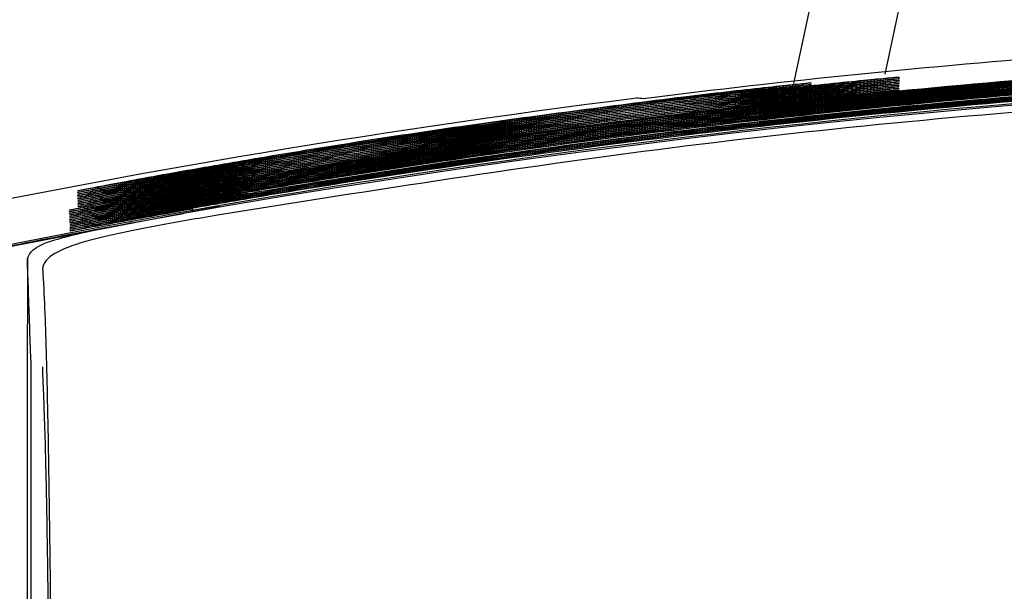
# Model space of a CAD drawing. Header units: millimetres. Extents: x -8 to 420, y 0 to 297.
# Tile 69 of 77: x 274.86 to 280.49, y 215.85 to 219.12. Entities that reach past the tile are written whole.
import ezdxf

# ---------------------------------------------------------------- set-up
doc = ezdxf.new("R2010")
doc.units = ezdxf.units.MM
doc.layers.add('10', color=7, linetype='Continuous')
doc.layers.add('SLD-0', color=7, linetype='Continuous')
doc.styles.add('SLDTEXTSTYLE2', font='TXT', dxfattribs={"width": 0.7})
doc.dimstyles.new('SLDDIMSTYLE1', dxfattribs={"dimtxt": 2.645833, "dimasz": 2.5, "dimexe": 0, "dimexo": 0.0625, "dimgap": 0.661458, "dimtad": 2, "dimlfac": 2, "dimrnd": 1e-09, "dimzin": 4, "dimdsep": 46, "dimtxsty": 'SLDTEXTSTYLE2', "dimblk1": 'NONE', "dimblk2": 'NONE', "dimsah": 1, "dimcen": 0.09, "dimadec": 0, "dimazin": 1, "dimtfac": 1, "dimtofl": 0, "dimtmove": 0, "dimatfit": 3, "dimldrblk": 'NONE', "dimfxl": 1, "dimfrac": 2, "dimtolj": 1, "dimtzin": 12, "dimarcsym": 0})

# ---------------------------------------------------------------- blocks, each defined once
blk = doc.blocks.new('_D_1')
at = {"layer": '10'}
for p, q in [((284.9277, 222.2402), (256.0746, 222.2402)), ((258.0746, 222.2402), (258.0746, 137.5902)), ((284.9277, 137.5902), (256.0746, 137.5902))]:
    blk.add_line(p, q, dxfattribs=at)
for points in [[(258.0746, 222.2402), (257.7746, 219.7402), (258.3746, 219.7402)], [(258.0746, 137.5902), (258.3746, 140.0902), (257.7746, 140.0902)]]:
    blk.add_solid(points, dxfattribs=at)
at = {"layer": '10', "insert": (254.664, 177.3234), "char_height": 2.64583, "attachment_point": 1, "rotation": 90, "style": 'SLDTEXTSTYLE2'}
blk.add_mtext('169.30', dxfattribs=at)
blk = doc.blocks.new('_NONE')
blk = doc.blocks.new('_D_2')
at = {"layer": '10'}
for p, q in [((280.49, 224.4152), (245.4829, 224.4152)), ((247.4829, 135.4652), (247.4829, 224.4152)), ((280.49, 135.4652), (245.4829, 135.4652))]:
    blk.add_line(p, q, dxfattribs=at)
for points in [[(247.4829, 224.4152), (247.1829, 221.9152), (247.7829, 221.9152)], [(247.4829, 135.4652), (247.7829, 137.9652), (247.1829, 137.9652)]]:
    blk.add_solid(points, dxfattribs=at)
at = {"layer": '10', "insert": (244.0722, 177.3234), "char_height": 2.64583, "attachment_point": 1, "rotation": 90, "style": 'SLDTEXTSTYLE2'}
blk.add_mtext('177.90', dxfattribs=at)

msp = doc.modelspace()

# ---------------------------------------------------------------- linework, layer by layer
at = {"layer": 'SLD-0', "color": 179, "linetype": 'Continuous', "lineweight": 25}
for p, q in [((279.2874, 218.7572), (280.4042, 224.0116)), ((279.8096, 218.81), (280.8307, 223.6134)), ((279.8899, 218.7761), (279.8899, 218.775)), ((279.8902, 218.7852), (279.8902, 218.7842)), ((279.8905, 218.7944), (279.8905, 218.7933)), ((279.3876, 218.7526), (279.3876, 218.7515)), ((279.388, 218.7617), (279.3879, 218.7607)), ((279.888, 218.7212), (279.8879, 218.7201)), ((279.8883, 218.7304), (279.8882, 218.7293)), ((279.8886, 218.7395), (279.8886, 218.7384)), ((279.8889, 218.7487), (279.8889, 218.7476)), ((279.8892, 218.7578), (279.8892, 218.7567)), ((279.8896, 218.7669), (279.8895, 218.7659)), ((275.1953, 218.1434), (275.1953, 218.1445)), ((275.1957, 218.1343), (275.1956, 218.1353)), ((275.196, 218.1251), (275.1959, 218.1262)), ((275.1963, 218.1159), (275.1963, 218.117)), ((275.1966, 218.1067), (275.1966, 218.1078)), ((275.1969, 218.0976), (275.1969, 218.0986)), ((276.1683, 218.1283), (275.8517, 218.0766)), ((274.1257, 217.6952), (276.0067, 218.0568)), ((275.1972, 218.0884), (275.1972, 218.0894)), ((275.1976, 218.0792), (275.1975, 218.0803)), ((275.1979, 218.07), (275.1978, 218.0711)), ((275.1982, 218.0609), (275.1982, 218.0619)), ((275.1985, 218.0517), (275.1985, 218.0527)), ((275.149, 218.0334), (275.149, 218.0345)), ((275.1493, 218.0242), (275.1493, 218.0253)), ((275.1496, 218.015), (275.1496, 218.0161)), ((275.15, 218.0059), (275.1499, 218.0069)), ((275.1503, 217.9967), (275.1502, 217.9977)), ((275.1506, 217.9875), (275.1505, 217.9886)), ((275.5056, 217.9602), (275.7997, 218.0134)), ((275.1509, 217.9783), (275.1509, 217.9794)), ((275.1512, 217.9691), (275.1512, 217.9702)), ((275.1515, 217.96), (275.1515, 217.961)), ((275.1519, 217.9508), (275.1518, 217.9518)), ((275.1522, 217.9416), (275.1521, 217.9427)), ((275.1525, 217.9324), (275.1524, 217.9335)), ((275.1528, 217.9233), (275.1528, 217.9243)), ((275.1531, 217.9141), (275.1531, 217.9151)), ((274.9277, 217.1756), (274.9277, 213.767)), ((274.9955, 217.1093), (274.9955, 217.1384))]:
    msp.add_line(p, q, dxfattribs=at)
at = {"layer": 'SLD-0', "color": 8, "linetype": 'Continuous', "lineweight": 25}
for p, q in [((275.1685, 217.9622), (275.1515, 217.96)), ((275.1688, 217.953), (275.1519, 217.9508))]:
    msp.add_line(p, q, dxfattribs=at)
at = {"layer": 'SLD-0', "color": 179, "linetype": 'Continuous', "lineweight": 25}
for radius, start, end in [(52.4921, 94.41722, 97.11308), (52.2436, 78.06689, 101.93311), (52.2349, 79.93595, 100.06405), (52.5, 97.15521, 102.16833), (52.2347, 100.39196, 101.92654)]:
    msp.add_arc((284.9277, 166.5823), radius, start, end, dxfattribs=at)
at = {"layer": 'SLD-0', "color": 8, "linetype": 'Continuous', "lineweight": 25}
msp.add_arc((275.5385, 217.9742), 0.3213, 10.0563, 12.8712, dxfattribs=at)
at = {"layer": 'SLD-0', "color": 179, "linetype": 'Continuous', "lineweight": 25}
msp.add_ellipse((274.2638, 166.5823), major_axis=(53.3249, 0), ratio=0.9798, start_param=1.492631, end_param=1.493369, dxfattribs=at)
for points, knots in [([(275.8517, 218.1656), (275.9502, 218.1827), (276.4429, 218.2685), (277.7281, 218.4714), (279.7159, 218.7156), (281.7496, 218.8757), (282.9868, 218.9206), (283.4234, 218.9364)], [0, 0, 0, 0, 0.0393853, 0.1969357, 0.5124315, 0.8279273, 1, 1, 1, 1]), ([(283.4234, 218.9302), (283.3235, 218.9272), (282.8237, 218.9119), (281.5238, 218.8517), (279.5276, 218.6903), (277.5034, 218.4373), (276.2826, 218.232), (275.8517, 218.1595)], [0, 0, 0, 0, 0.0393852, 0.1969359, 0.5124319, 0.827928, 1, 1, 1, 1]), ([(275.8517, 218.1563), (275.9502, 218.1735), (276.4428, 218.2593), (277.7281, 218.4623), (279.7159, 218.7065), (281.7496, 218.8666), (282.9868, 218.9115), (283.4234, 218.9273)], [0, 0, 0, 0, 0.039385, 0.196935, 0.51243, 0.827925, 1, 1, 1, 1]), ([(283.4234, 218.9212), (283.3235, 218.9181), (282.8237, 218.9028), (281.5238, 218.8426), (279.5276, 218.6812), (277.5034, 218.4281), (276.2826, 218.2228), (275.8517, 218.1503)], [0, 0, 0, 0, 0.039385, 0.196935, 0.512431, 0.827926, 1, 1, 1, 1]), ([(275.8517, 218.1471), (275.9502, 218.1643), (276.4428, 218.2501), (277.7281, 218.4531), (279.7159, 218.6973), (281.7496, 218.8575), (282.9868, 218.9024), (283.4234, 218.9182)], [0, 0, 0, 0, 0.039385, 0.196935, 0.512429, 0.827924, 1, 1, 1, 1]), ([(283.4234, 218.9121), (283.3235, 218.909), (282.8237, 218.8938), (281.5238, 218.8335), (279.5276, 218.672), (277.5034, 218.419), (276.2826, 218.2136), (275.8517, 218.1411)], [0, 0, 0, 0, 0.039385, 0.196935, 0.51243, 0.827924, 1, 1, 1, 1]), ([(275.8517, 218.1379), (275.9502, 218.1551), (276.4428, 218.2409), (277.7281, 218.4439), (279.7159, 218.6882), (281.7496, 218.8484), (282.9868, 218.8933), (283.4234, 218.9092)], [0, 0, 0, 0, 0.039385, 0.196934, 0.512428, 0.827922, 1, 1, 1, 1]), ([(283.4234, 218.903), (283.3235, 218.9), (282.8237, 218.8847), (281.5238, 218.8244), (279.5276, 218.6629), (277.5034, 218.4098), (276.2826, 218.2044), (275.8517, 218.1318)], [0, 0, 0, 0, 0.039385, 0.196934, 0.512428, 0.827922, 1, 1, 1, 1]), ([(275.8517, 218.1287), (275.9502, 218.1458), (276.4428, 218.2317), (277.7281, 218.4348), (279.7159, 218.6791), (281.7495, 218.8393), (282.9868, 218.8842), (283.4234, 218.9001)], [0, 0, 0, 0, 0.039385, 0.196934, 0.512427, 0.82792, 1, 1, 1, 1]), ([(283.4234, 218.8939), (283.3235, 218.8909), (282.8237, 218.8756), (281.5238, 218.8153), (279.5276, 218.6538), (277.5034, 218.4006), (276.2826, 218.1951), (275.8517, 218.1226)], [0, 0, 0, 0, 0.039385, 0.196934, 0.512427, 0.827921, 1, 1, 1, 1]), ([(275.8517, 218.1195), (275.9502, 218.1366), (276.4428, 218.2225), (277.7281, 218.4256), (279.7158, 218.67), (281.7495, 218.8302), (282.9868, 218.8751), (283.4234, 218.891)], [0, 0, 0, 0, 0.039385, 0.196933, 0.512426, 0.827918, 1, 1, 1, 1]), ([(283.4234, 218.8849), (283.3235, 218.8818), (282.8237, 218.8665), (281.5238, 218.8062), (279.5276, 218.6447), (277.5034, 218.3915), (276.2826, 218.1859), (275.8517, 218.1134)], [0, 0, 0, 0, 0.039385, 0.196933, 0.512426, 0.827919, 1, 1, 1, 1]), ([(275.8517, 218.1103), (275.9502, 218.1274), (276.4428, 218.2133), (277.728, 218.4165), (279.7158, 218.6609), (281.7495, 218.8211), (282.9867, 218.8661), (283.4234, 218.8819)], [0, 0, 0, 0, 0.039384, 0.196933, 0.512424, 0.827916, 1, 1, 1, 1]), ([(283.4234, 218.8758), (283.3235, 218.8727), (282.8237, 218.8574), (281.5238, 218.7972), (279.5276, 218.6356), (277.5034, 218.3823), (276.2826, 218.1767), (275.8517, 218.1042)], [0, 0, 0, 0, 0.039385, 0.196933, 0.512425, 0.827917, 1, 1, 1, 1]), ([(275.8517, 218.101), (275.9502, 218.1182), (276.4428, 218.2041), (277.728, 218.4073), (279.7158, 218.6517), (281.7495, 218.812), (282.9867, 218.857), (283.4234, 218.8728)], [0, 0, 0, 0, 0.039385, 0.196932, 0.512423, 0.827914, 1, 1, 1, 1]), ([(283.4234, 218.8667), (283.3235, 218.8636), (282.8237, 218.8484), (281.5238, 218.7881), (279.5276, 218.6264), (277.5034, 218.3731), (276.2826, 218.1675), (275.8517, 218.095)], [0, 0, 0, 0, 0.039385, 0.196932, 0.512424, 0.827915, 1, 1, 1, 1]), ([(275.8517, 218.0918), (275.9502, 218.109), (276.4428, 218.1949), (277.728, 218.3981), (279.7158, 218.6426), (281.7495, 218.8029), (282.9867, 218.8479), (283.4234, 218.8638)], [0, 0, 0, 0, 0.039384, 0.196932, 0.512422, 0.827912, 1, 1, 1, 1]), ([(283.4234, 218.8576), (283.3235, 218.8546), (282.8237, 218.8393), (281.5238, 218.779), (279.5276, 218.6173), (277.5034, 218.364), (276.2826, 218.1583), (275.8517, 218.0858)], [0, 0, 0, 0, 0.0393844, 0.1969318, 0.5124225, 0.8279131, 1, 1, 1, 1]), ([(275.8517, 218.0826), (275.9502, 218.0998), (276.4428, 218.1857), (277.728, 218.389), (279.7158, 218.6335), (281.7495, 218.7939), (282.9867, 218.8388), (283.4234, 218.8547)], [0, 0, 0, 0, 0.039384, 0.196931, 0.512421, 0.82791, 1, 1, 1, 1]), ([(275.8517, 218.0734), (275.9502, 218.0906), (276.4428, 218.1765), (277.728, 218.3798), (279.7158, 218.6244), (281.7495, 218.7848), (282.9867, 218.8297), (283.4234, 218.8456)], [0, 0, 0, 0, 0.039384, 0.19693, 0.51242, 0.827909, 1, 1, 1, 1]), ([(283.4234, 218.8395), (283.3235, 218.8364), (282.8237, 218.8211), (281.5238, 218.7608), (279.5276, 218.5991), (277.5034, 218.3456), (276.2826, 218.1399), (275.8517, 218.0673)], [0, 0, 0, 0, 0.0393842, 0.1969308, 0.5124201, 0.8279093, 1, 1, 1, 1]), ([(275.8517, 218.0642), (275.9502, 218.0813), (276.4428, 218.1673), (277.728, 218.3706), (279.7157, 218.6153), (281.7495, 218.7757), (282.9867, 218.8206), (283.4234, 218.8365)], [0, 0, 0, 0, 0.0393841, 0.19693, 0.5124184, 0.8279068, 1, 1, 1, 1]), ([(283.4234, 218.8304), (283.3235, 218.8273), (282.8237, 218.812), (281.5238, 218.7517), (279.5276, 218.59), (277.5034, 218.3365), (276.2826, 218.1307), (275.8517, 218.0581)], [0, 0, 0, 0, 0.0393841, 0.1969303, 0.5124189, 0.8279075, 1, 1, 1, 1]), ([(275.8517, 218.0549), (275.9502, 218.0721), (276.4428, 218.1581), (277.728, 218.3615), (279.7157, 218.6061), (281.7494, 218.7666), (282.9867, 218.8116), (283.4234, 218.8274)], [0, 0, 0, 0, 0.0393839, 0.1969295, 0.5124173, 0.8279048, 1, 1, 1, 1]), ([(283.4234, 218.8213), (283.3235, 218.8182), (282.8237, 218.8029), (281.5238, 218.7426), (279.5276, 218.5808), (277.5034, 218.3273), (276.2826, 218.1215), (275.8517, 218.0489)], [0, 0, 0, 0, 0.039384, 0.19693, 0.512418, 0.827906, 1, 1, 1, 1]), ([(275.8517, 218.0457), (275.9502, 218.0629), (276.4428, 218.1489), (277.728, 218.3523), (279.7157, 218.597), (281.7494, 218.7575), (282.9867, 218.8025), (283.4234, 218.8184)], [0, 0, 0, 0, 0.039384, 0.196929, 0.512416, 0.827903, 1, 1, 1, 1]), ([(293.8601, 218.0053), (292.6836, 218.1859), (290.3249, 218.548), (287.0477, 218.762), (284.062, 218.7924), (281.3697, 218.6758), (278.6757, 218.4297), (276.8888, 218.1467), (275.9953, 218.0053)], [0, 0, 0, 0, 0.19886, 0.39866, 0.548188, 0.697716, 0.848858, 1, 1, 1, 1]), ([(279.1612, 218.7214), (279.2432, 218.7304), (279.4071, 218.7482), (279.626, 218.7703), (279.791, 218.7861), (279.8782, 218.7939), (279.887, 218.7942), (279.8905, 218.7944)], [0, 0, 0, 0, 0.215848, 0.431596, 0.646403, 0.85996, 1, 1, 1, 1]), ([(279.8905, 218.7933), (279.8825, 218.7923), (279.8665, 218.7902), (279.742, 218.7773), (279.5588, 218.7582), (279.3536, 218.7364), (279.2168, 218.7214), (279.1612, 218.7153)], [0, 0, 0, 0, 0.212621, 0.425354, 0.638717, 0.853195, 1, 1, 1, 1]), ([(279.1612, 218.7123), (279.2432, 218.7212), (279.407, 218.7391), (279.6258, 218.7612), (279.7907, 218.777), (279.8779, 218.7847), (279.8867, 218.7851), (279.8902, 218.7852)], [0, 0, 0, 0, 0.215848, 0.431597, 0.646404, 0.859963, 1, 1, 1, 1]), ([(279.8902, 218.7842), (279.8822, 218.7831), (279.8662, 218.781), (279.7418, 218.7681), (279.5586, 218.7491), (279.3535, 218.7273), (279.2168, 218.7123), (279.1612, 218.7062)], [0, 0, 0, 0, 0.21262, 0.425352, 0.638717, 0.853193, 1, 1, 1, 1]), ([(279.1612, 218.7032), (279.2431, 218.7121), (279.4069, 218.7299), (279.6256, 218.752), (279.7905, 218.7678), (279.8776, 218.7756), (279.8864, 218.7759), (279.8899, 218.7761)], [0, 0, 0, 0, 0.215849, 0.431599, 0.646407, 0.859964, 1, 1, 1, 1]), ([(279.8899, 218.775), (279.8819, 218.774), (279.8659, 218.7719), (279.7415, 218.759), (279.5585, 218.7399), (279.3534, 218.7182), (279.2168, 218.7031), (279.1612, 218.697)], [0, 0, 0, 0, 0.212619, 0.42535, 0.638714, 0.853191, 1, 1, 1, 1]), ([(275.9019, 218.257), (276.0005, 218.274), (276.4932, 218.3591), (277.5774, 218.5307), (278.5679, 218.65), (279.1612, 218.7214)], [0, 0, 0, 0, 0.09111, 0.455575, 1, 1, 1, 1]), ([(279.1612, 218.7153), (279.0619, 218.7041), (278.565, 218.6482), (277.4759, 218.5102), (276.4916, 218.348), (275.9019, 218.2509)], [0, 0, 0, 0, 0.091111, 0.455576, 1, 1, 1, 1]), ([(278.6598, 218.6818), (278.7417, 218.6915), (278.9054, 218.7109), (279.1241, 218.7352), (279.2888, 218.7525), (279.3757, 218.7611), (279.3845, 218.7615), (279.388, 218.7617)], [0, 0, 0, 0, 0.216093, 0.43209, 0.647018, 0.860477, 1, 1, 1, 1]), ([(279.3879, 218.7607), (279.38, 218.7595), (279.364, 218.7573), (279.24, 218.7432), (279.0573, 218.7224), (278.8524, 218.6987), (278.7156, 218.6823), (278.6598, 218.6757)], [0, 0, 0, 0, 0.212306, 0.424719, 0.637859, 0.85231, 1, 1, 1, 1]), ([(278.6598, 218.6727), (278.7417, 218.6824), (278.9053, 218.7018), (279.1239, 218.726), (279.2886, 218.7434), (279.3754, 218.7519), (279.3842, 218.7524), (279.3876, 218.7526)], [0, 0, 0, 0, 0.216093, 0.432092, 0.647019, 0.860479, 1, 1, 1, 1]), ([(279.3876, 218.7515), (279.3796, 218.7504), (279.3637, 218.7481), (279.2397, 218.734), (279.0572, 218.7133), (278.8523, 218.6896), (278.7156, 218.6732), (278.6598, 218.6665)], [0, 0, 0, 0, 0.212303, 0.424716, 0.637856, 0.852308, 1, 1, 1, 1]), ([(279.1612, 218.694), (279.2431, 218.703), (279.4068, 218.7208), (279.6254, 218.7429), (279.7902, 218.7587), (279.8772, 218.7664), (279.8861, 218.7668), (279.8896, 218.7669)], [0, 0, 0, 0, 0.21585, 0.4316, 0.646407, 0.859965, 1, 1, 1, 1]), ([(279.8895, 218.7659), (279.8815, 218.7648), (279.8656, 218.7627), (279.7413, 218.7498), (279.5583, 218.7308), (279.3533, 218.709), (279.2167, 218.694), (279.1612, 218.6879)], [0, 0, 0, 0, 0.212619, 0.425349, 0.638712, 0.85319, 1, 1, 1, 1]), ([(279.1612, 218.6849), (279.2431, 218.6938), (279.4067, 218.7116), (279.6252, 218.7338), (279.7899, 218.7495), (279.8769, 218.7573), (279.8857, 218.7576), (279.8892, 218.7578)], [0, 0, 0, 0, 0.215851, 0.4316, 0.64641, 0.859966, 1, 1, 1, 1]), ([(279.8892, 218.7567), (279.8812, 218.7557), (279.8653, 218.7536), (279.741, 218.7407), (279.5581, 218.7216), (279.3532, 218.6999), (279.2167, 218.6849), (279.1612, 218.6788)], [0, 0, 0, 0, 0.212618, 0.425347, 0.63871, 0.853188, 1, 1, 1, 1]), ([(279.1612, 218.6758), (279.243, 218.6847), (279.4066, 218.7025), (279.625, 218.7246), (279.7896, 218.7404), (279.8766, 218.7481), (279.8854, 218.7485), (279.8889, 218.7487)], [0, 0, 0, 0, 0.215851, 0.431602, 0.646411, 0.859967, 1, 1, 1, 1]), ([(279.8889, 218.7476), (279.8809, 218.7465), (279.8649, 218.7444), (279.7407, 218.7315), (279.5579, 218.7125), (279.3532, 218.6907), (279.2167, 218.6757), (279.1612, 218.6696)], [0, 0, 0, 0, 0.212617, 0.425346, 0.638708, 0.853186, 1, 1, 1, 1]), ([(279.1612, 218.6666), (279.243, 218.6755), (279.4065, 218.6934), (279.6248, 218.7155), (279.7893, 218.7312), (279.8763, 218.739), (279.8851, 218.7393), (279.8886, 218.7395)], [0, 0, 0, 0, 0.215851, 0.431603, 0.646412, 0.859968, 1, 1, 1, 1]), ([(279.8886, 218.7384), (279.8806, 218.7374), (279.8646, 218.7353), (279.7405, 218.7224), (279.5577, 218.7034), (279.3531, 218.6816), (279.2166, 218.6666), (279.1612, 218.6605)], [0, 0, 0, 0, 0.212617, 0.425344, 0.638706, 0.853184, 1, 1, 1, 1]), ([(279.1612, 218.6575), (279.2429, 218.6664), (279.4063, 218.6842), (279.6246, 218.7063), (279.7891, 218.7221), (279.876, 218.7298), (279.8848, 218.7302), (279.8883, 218.7304)], [0, 0, 0, 0, 0.215852, 0.431604, 0.646413, 0.859969, 1, 1, 1, 1]), ([(279.8882, 218.7293), (279.8803, 218.7282), (279.8643, 218.7261), (279.7402, 218.7133), (279.5576, 218.6942), (279.353, 218.6725), (279.2166, 218.6575), (279.1612, 218.6514)], [0, 0, 0, 0, 0.212616, 0.425343, 0.638704, 0.853182, 1, 1, 1, 1]), ([(279.1612, 218.6484), (279.2429, 218.6573), (279.4062, 218.6751), (279.6244, 218.6972), (279.7888, 218.713), (279.8756, 218.7207), (279.8845, 218.7211), (279.888, 218.7212)], [0, 0, 0, 0, 0.215852, 0.431605, 0.646415, 0.859971, 1, 1, 1, 1]), ([(279.8879, 218.7201), (279.88, 218.7191), (279.864, 218.717), (279.74, 218.7041), (279.5574, 218.6851), (279.3529, 218.6633), (279.2166, 218.6483), (279.1612, 218.6422)], [0, 0, 0, 0, 0.212615, 0.425341, 0.638702, 0.85318, 1, 1, 1, 1]), ([(275.9019, 218.2477), (276.0004, 218.2648), (276.4932, 218.3499), (277.5774, 218.5216), (278.5679, 218.6409), (279.1612, 218.7123)], [0, 0, 0, 0, 0.09111, 0.455573, 1, 1, 1, 1]), ([(279.1612, 218.7062), (279.0619, 218.695), (278.565, 218.639), (277.4759, 218.501), (276.4916, 218.3388), (275.9019, 218.2417)], [0, 0, 0, 0, 0.09111, 0.455575, 1, 1, 1, 1]), ([(275.9019, 218.2385), (276.0004, 218.2556), (276.4932, 218.3407), (277.5774, 218.5124), (278.5679, 218.6317), (279.1612, 218.7032)], [0, 0, 0, 0, 0.0911099, 0.4555715, 1, 1, 1, 1]), ([(279.1612, 218.697), (279.0619, 218.6858), (278.565, 218.6299), (277.4759, 218.4918), (276.4915, 218.3296), (275.9019, 218.2324)], [0, 0, 0, 0, 0.0911101, 0.4555726, 1, 1, 1, 1]), ([(275.9019, 218.2293), (276.0004, 218.2463), (276.4932, 218.3315), (277.5774, 218.5032), (278.5679, 218.6226), (279.1612, 218.694)], [0, 0, 0, 0, 0.0911095, 0.4555698, 1, 1, 1, 1]), ([(279.1612, 218.6879), (279.0619, 218.6767), (278.565, 218.6208), (277.4759, 218.4827), (276.4915, 218.3204), (275.9019, 218.2232)], [0, 0, 0, 0, 0.09111, 0.455571, 1, 1, 1, 1]), ([(275.9019, 218.2201), (276.0004, 218.2371), (276.4931, 218.3223), (277.5774, 218.4941), (278.5679, 218.6134), (279.1612, 218.6849)], [0, 0, 0, 0, 0.091109, 0.455568, 1, 1, 1, 1]), ([(275.9019, 218.2754), (276.0005, 218.2924), (276.4932, 218.3775), (277.4113, 218.5226), (278.2339, 218.6275), (278.6598, 218.6818)], [0, 0, 0, 0, 0.107606, 0.538054, 1, 1, 1, 1]), ([(279.1612, 218.6788), (279.0618, 218.6676), (278.565, 218.6116), (277.4759, 218.4735), (276.4915, 218.3112), (275.9019, 218.214)], [0, 0, 0, 0, 0.091109, 0.455569, 1, 1, 1, 1]), ([(275.9019, 218.2109), (276.0004, 218.2279), (276.4931, 218.3131), (277.5774, 218.4849), (278.5679, 218.6043), (279.1612, 218.6758)], [0, 0, 0, 0, 0.0911088, 0.4555659, 1, 1, 1, 1]), ([(278.6598, 218.6757), (278.5605, 218.6635), (278.0642, 218.6029), (277.1433, 218.477), (276.3253, 218.3401), (275.9019, 218.2693)], [0, 0, 0, 0, 0.107606, 0.538055, 1, 1, 1, 1]), ([(275.9019, 218.2662), (276.0005, 218.2832), (276.4932, 218.3683), (277.4112, 218.5134), (278.2339, 218.6183), (278.6598, 218.6727)], [0, 0, 0, 0, 0.107605, 0.538052, 1, 1, 1, 1]), ([(279.1612, 218.6696), (279.0618, 218.6584), (278.565, 218.6025), (277.4759, 218.4643), (276.4915, 218.302), (275.9019, 218.2048)], [0, 0, 0, 0, 0.091109, 0.455567, 1, 1, 1, 1]), ([(275.9019, 218.2017), (276.0004, 218.2187), (276.4931, 218.3039), (277.5774, 218.4757), (278.5679, 218.5951), (279.1612, 218.6666)], [0, 0, 0, 0, 0.0911082, 0.4555641, 1, 1, 1, 1]), ([(278.6598, 218.6665), (278.5605, 218.6544), (278.0642, 218.5937), (277.1433, 218.4678), (276.3253, 218.3309), (275.9019, 218.2601)], [0, 0, 0, 0, 0.107605, 0.538053, 1, 1, 1, 1]), ([(279.1612, 218.6605), (279.0618, 218.6493), (278.565, 218.5933), (277.4759, 218.4552), (276.4915, 218.2928), (275.9019, 218.1956)], [0, 0, 0, 0, 0.091109, 0.455565, 1, 1, 1, 1]), ([(275.9019, 218.1925), (276.0004, 218.2095), (276.4931, 218.2947), (277.5774, 218.4666), (278.5679, 218.586), (279.1612, 218.6575)], [0, 0, 0, 0, 0.091108, 0.455562, 1, 1, 1, 1]), ([(279.1612, 218.6514), (279.0618, 218.6402), (278.565, 218.5842), (277.4759, 218.446), (276.4915, 218.2836), (275.9019, 218.1864)], [0, 0, 0, 0, 0.091108, 0.455563, 1, 1, 1, 1]), ([(275.9019, 218.1832), (276.0004, 218.2003), (276.4931, 218.2855), (277.5774, 218.4574), (278.5679, 218.5768), (279.1612, 218.6484)], [0, 0, 0, 0, 0.091108, 0.45556, 1, 1, 1, 1]), ([(279.1612, 218.6422), (279.0618, 218.631), (278.565, 218.575), (277.4759, 218.4368), (276.4915, 218.2744), (275.9019, 218.1772)], [0, 0, 0, 0, 0.091108, 0.455562, 1, 1, 1, 1]), ([(275.1953, 218.1445), (275.203, 218.1462), (275.2183, 218.1497), (275.3378, 218.1729), (275.5143, 218.206), (275.7134, 218.2422), (275.8474, 218.2658), (275.9019, 218.2754)], [0, 0, 0, 0, 0.21082, 0.421702, 0.634612, 0.851145, 1, 1, 1, 1]), ([(275.1956, 218.1353), (275.2033, 218.1371), (275.2186, 218.1405), (275.338, 218.1637), (275.5144, 218.1968), (275.7135, 218.233), (275.8474, 218.2566), (275.9019, 218.2662)], [0, 0, 0, 0, 0.210819, 0.421701, 0.63461, 0.851144, 1, 1, 1, 1]), ([(275.9019, 218.2693), (275.8209, 218.2551), (275.6588, 218.2266), (275.4477, 218.1886), (275.3028, 218.1622), (275.2639, 218.1553), (275.2507, 218.153)], [0, 0, 0, 0, 0.28554, 0.570965, 0.854202, 1, 1, 1, 1]), ([(275.1959, 218.1262), (275.2036, 218.1279), (275.2189, 218.1313), (275.3383, 218.1545), (275.5146, 218.1876), (275.7136, 218.2238), (275.8474, 218.2474), (275.9019, 218.257)], [0, 0, 0, 0, 0.210818, 0.421699, 0.634606, 0.851139, 1, 1, 1, 1]), ([(275.1963, 218.117), (275.2039, 218.1187), (275.2192, 218.1222), (275.3385, 218.1453), (275.5148, 218.1784), (275.7137, 218.2146), (275.8474, 218.2382), (275.9019, 218.2477)], [0, 0, 0, 0, 0.210816, 0.421696, 0.634602, 0.851136, 1, 1, 1, 1]), ([(275.1966, 218.1078), (275.2042, 218.1095), (275.2195, 218.113), (275.3388, 218.1361), (275.5149, 218.1692), (275.7137, 218.2054), (275.8474, 218.2289), (275.9019, 218.2385)], [0, 0, 0, 0, 0.210815, 0.421694, 0.634599, 0.851134, 1, 1, 1, 1]), ([(275.1969, 218.0986), (275.2045, 218.1003), (275.2199, 218.1038), (275.339, 218.1269), (275.5151, 218.16), (275.7138, 218.1962), (275.8475, 218.2197), (275.9019, 218.2293)], [0, 0, 0, 0, 0.210814, 0.421692, 0.634596, 0.851131, 1, 1, 1, 1]), ([(275.1972, 218.0894), (275.2049, 218.0912), (275.2202, 218.0946), (275.3393, 218.1177), (275.5153, 218.1508), (275.7139, 218.187), (275.8475, 218.2105), (275.9019, 218.2201)], [0, 0, 0, 0, 0.210813, 0.421688, 0.634593, 0.851127, 1, 1, 1, 1]), ([(275.1975, 218.0803), (275.2052, 218.082), (275.2205, 218.0855), (275.3395, 218.1086), (275.5154, 218.1416), (275.714, 218.1778), (275.8475, 218.2013), (275.9019, 218.2109)], [0, 0, 0, 0, 0.210812, 0.421685, 0.634589, 0.851124, 1, 1, 1, 1]), ([(275.9019, 218.2601), (275.8209, 218.2458), (275.6589, 218.2174), (275.4479, 218.1794), (275.303, 218.153), (275.2641, 218.1461), (275.2509, 218.1438)], [0, 0, 0, 0, 0.2854798, 0.5708465, 0.8540206, 1, 1, 1, 1]), ([(275.9019, 218.2509), (275.8209, 218.2366), (275.659, 218.2082), (275.4481, 218.1702), (275.3032, 218.1438), (275.2644, 218.1369), (275.2511, 218.1346)], [0, 0, 0, 0, 0.2854183, 0.5707248, 0.8538399, 1, 1, 1, 1]), ([(275.9019, 218.2417), (275.821, 218.2274), (275.6591, 218.199), (275.4483, 218.161), (275.3035, 218.1346), (275.2646, 218.1277), (275.2514, 218.1254)], [0, 0, 0, 0, 0.285358, 0.570604, 0.853658, 1, 1, 1, 1]), ([(275.9019, 218.2324), (275.821, 218.2182), (275.6592, 218.1898), (275.4485, 218.1518), (275.3037, 218.1254), (275.2648, 218.1186), (275.2516, 218.1162)], [0, 0, 0, 0, 0.285298, 0.5704836, 0.8534764, 1, 1, 1, 1]), ([(275.9019, 218.2232), (275.821, 218.209), (275.6593, 218.1806), (275.4487, 218.1426), (275.3039, 218.1163), (275.2651, 218.1094), (275.2518, 218.107)], [0, 0, 0, 0, 0.2852379, 0.5703636, 0.8532969, 1, 1, 1, 1]), ([(275.9019, 218.214), (275.8211, 218.1998), (275.6594, 218.1714), (275.4489, 218.1334), (275.3042, 218.1071), (275.2653, 218.1002), (275.252, 218.0978)], [0, 0, 0, 0, 0.285177, 0.570243, 0.853114, 1, 1, 1, 1]), ([(275.149, 218.0345), (275.1566, 218.0362), (275.1718, 218.0396), (275.2906, 218.0628), (275.4661, 218.096), (275.6642, 218.1323), (275.7974, 218.1559), (275.8517, 218.1656)], [0, 0, 0, 0, 0.210763, 0.421589, 0.634464, 0.851011, 1, 1, 1, 1]), ([(275.1493, 218.0253), (275.1569, 218.027), (275.1722, 218.0305), (275.2909, 218.0536), (275.4663, 218.0868), (275.6642, 218.1231), (275.7974, 218.1467), (275.8517, 218.1563)], [0, 0, 0, 0, 0.210762, 0.421587, 0.63446, 0.851007, 1, 1, 1, 1]), ([(275.1978, 218.0711), (275.2055, 218.0728), (275.2208, 218.0763), (275.3398, 218.0994), (275.5156, 218.1324), (275.7141, 218.1686), (275.8475, 218.1921), (275.9019, 218.2017)], [0, 0, 0, 0, 0.21081, 0.421683, 0.634586, 0.851122, 1, 1, 1, 1]), ([(275.1982, 218.0619), (275.2058, 218.0636), (275.2211, 218.0671), (275.3401, 218.0902), (275.5158, 218.1232), (275.7141, 218.1594), (275.8475, 218.1829), (275.9019, 218.1925)], [0, 0, 0, 0, 0.210809, 0.421681, 0.634583, 0.851118, 1, 1, 1, 1]), ([(275.1985, 218.0527), (275.2061, 218.0545), (275.2214, 218.0579), (275.3403, 218.081), (275.516, 218.114), (275.7142, 218.1502), (275.8476, 218.1737), (275.9019, 218.1832)], [0, 0, 0, 0, 0.210808, 0.421679, 0.634579, 0.851115, 1, 1, 1, 1]), ([(275.8517, 218.1595), (275.7711, 218.1452), (275.6099, 218.1167), (275.3999, 218.0786), (275.2553, 218.0521), (275.2165, 218.0452), (275.2032, 218.0428)], [0, 0, 0, 0, 0.284833, 0.569555, 0.852058, 1, 1, 1, 1]), ([(275.2507, 218.153), (275.2333, 218.1499), (275.208, 218.1453), (275.2049, 218.1449), (275.2039, 218.1447)], [0, 0, 0, 0, 0.686007, 1, 1, 1, 1]), ([(275.9019, 218.2048), (275.8211, 218.1906), (275.6595, 218.1622), (275.4491, 218.1242), (275.3044, 218.0979), (275.2655, 218.091), (275.2522, 218.0886)], [0, 0, 0, 0, 0.285116, 0.57012, 0.85293, 1, 1, 1, 1]), ([(275.9019, 218.1956), (275.8211, 218.1814), (275.6596, 218.153), (275.4493, 218.1151), (275.3046, 218.0887), (275.2658, 218.0818), (275.2525, 218.0794)], [0, 0, 0, 0, 0.285056, 0.569999, 0.852749, 1, 1, 1, 1]), ([(275.9019, 218.1864), (275.8211, 218.1722), (275.6597, 218.1438), (275.4495, 218.1059), (275.3048, 218.0795), (275.266, 218.0726), (275.2527, 218.0702)], [0, 0, 0, 0, 0.284995, 0.569878, 0.852566, 1, 1, 1, 1]), ([(275.9019, 218.1772), (275.8212, 218.163), (275.6598, 218.1346), (275.4497, 218.0967), (275.3051, 218.0703), (275.2662, 218.0634), (275.2529, 218.0611)], [0, 0, 0, 0, 0.284934, 0.569755, 0.852382, 1, 1, 1, 1]), ([(275.1496, 218.0161), (275.1572, 218.0178), (275.1725, 218.0213), (275.2911, 218.0445), (275.4664, 218.0776), (275.6643, 218.1139), (275.7975, 218.1375), (275.8517, 218.1471)], [0, 0, 0, 0, 0.210761, 0.421584, 0.634457, 0.851005, 1, 1, 1, 1]), ([(275.1499, 218.0069), (275.1575, 218.0086), (275.1728, 218.0121), (275.2914, 218.0353), (275.4666, 218.0684), (275.6644, 218.1047), (275.7975, 218.1283), (275.8517, 218.1379)], [0, 0, 0, 0, 0.21076, 0.421581, 0.634453, 0.851001, 1, 1, 1, 1]), ([(275.1502, 217.9977), (275.1578, 217.9995), (275.1731, 218.0029), (275.2916, 218.0261), (275.4668, 218.0592), (275.6645, 218.0955), (275.7975, 218.1191), (275.8517, 218.1287)], [0, 0, 0, 0, 0.210758, 0.421578, 0.63445, 0.850998, 1, 1, 1, 1]), ([(275.1505, 217.9886), (275.1582, 217.9903), (275.1734, 217.9937), (275.2919, 218.0169), (275.4669, 218.05), (275.6646, 218.0863), (275.7975, 218.1099), (275.8517, 218.1195)], [0, 0, 0, 0, 0.210757, 0.421576, 0.634446, 0.850994, 1, 1, 1, 1]), ([(275.1509, 217.9794), (275.1585, 217.9811), (275.1737, 217.9846), (275.2921, 218.0077), (275.4671, 218.0408), (275.6646, 218.0771), (275.7975, 218.1006), (275.8517, 218.1103)], [0, 0, 0, 0, 0.210755, 0.421573, 0.634443, 0.850992, 1, 1, 1, 1]), ([(275.1512, 217.9702), (275.1588, 217.9719), (275.174, 217.9754), (275.2924, 217.9985), (275.4673, 218.0316), (275.6647, 218.0679), (275.7976, 218.0914), (275.8517, 218.101)], [0, 0, 0, 0, 0.210755, 0.421571, 0.63444, 0.850989, 1, 1, 1, 1]), ([(275.8517, 218.1503), (275.7711, 218.136), (275.61, 218.1075), (275.4001, 218.0694), (275.2556, 218.0429), (275.2168, 218.036), (275.2034, 218.0336)], [0, 0, 0, 0, 0.284772, 0.569432, 0.851873, 1, 1, 1, 1]), ([(275.8517, 218.1411), (275.7712, 218.1268), (275.6101, 218.0983), (275.4003, 218.0602), (275.2558, 218.0337), (275.217, 218.0268), (275.2036, 218.0244)], [0, 0, 0, 0, 0.28471, 0.56931, 0.851688, 1, 1, 1, 1]), ([(275.8517, 218.1318), (275.7712, 218.1176), (275.6102, 218.0891), (275.4004, 218.051), (275.256, 218.0245), (275.2172, 218.0176), (275.2039, 218.0152)], [0, 0, 0, 0, 0.284649, 0.569186, 0.851503, 1, 1, 1, 1]), ([(275.8517, 218.1226), (275.7712, 218.1084), (275.6103, 218.0799), (275.4006, 218.0418), (275.2563, 218.0153), (275.2175, 218.0084), (275.2041, 218.006)], [0, 0, 0, 0, 0.284587, 0.569063, 0.851318, 1, 1, 1, 1]), ([(275.2509, 218.1438), (275.2336, 218.1407), (275.2083, 218.1362), (275.2052, 218.1357), (275.2043, 218.1356)], [0, 0, 0, 0, 0.686462, 1, 1, 1, 1]), ([(275.8517, 218.1134), (275.7713, 218.0992), (275.6104, 218.0706), (275.4008, 218.0326), (275.2565, 218.0061), (275.2177, 217.9992), (275.2043, 217.9968)], [0, 0, 0, 0, 0.284526, 0.568939, 0.851131, 1, 1, 1, 1]), ([(275.8517, 218.1042), (275.7713, 218.0899), (275.6105, 218.0614), (275.401, 218.0234), (275.2567, 217.997), (275.2179, 217.99), (275.2045, 217.9876)], [0, 0, 0, 0, 0.284463, 0.568814, 0.850944, 1, 1, 1, 1]), ([(275.2511, 218.1346), (275.2338, 218.1315), (275.2086, 218.127), (275.2056, 218.1265), (275.2046, 218.1264)], [0, 0, 0, 0, 0.686914, 1, 1, 1, 1]), ([(275.2514, 218.1254), (275.2341, 218.1223), (275.2089, 218.1178), (275.2059, 218.1173), (275.2049, 218.1172)], [0, 0, 0, 0, 0.687368, 1, 1, 1, 1]), ([(275.2516, 218.1162), (275.2343, 218.1131), (275.2092, 218.1086), (275.2062, 218.1082), (275.2052, 218.108)], [0, 0, 0, 0, 0.687823, 1, 1, 1, 1]), ([(275.2518, 218.107), (275.2346, 218.1039), (275.2095, 218.0994), (275.2065, 218.099), (275.2056, 218.0989)], [0, 0, 0, 0, 0.688262, 1, 1, 1, 1]), ([(275.252, 218.0978), (275.2348, 218.0947), (275.2098, 218.0903), (275.2068, 218.0898), (275.2059, 218.0897)], [0, 0, 0, 0, 0.688708, 1, 1, 1, 1]), ([(275.1515, 217.961), (275.1591, 217.9627), (275.1743, 217.9662), (275.2926, 217.9893), (275.4674, 218.0224), (275.6648, 218.0587), (275.7976, 218.0822), (275.8517, 218.0918)], [0, 0, 0, 0, 0.210754, 0.421568, 0.634437, 0.850986, 1, 1, 1, 1]), ([(275.1518, 217.9518), (275.1594, 217.9536), (275.1746, 217.957), (275.2929, 217.9801), (275.4676, 218.0132), (275.6649, 218.0494), (275.7976, 218.073), (275.8517, 218.0826)], [0, 0, 0, 0, 0.210751, 0.421566, 0.634433, 0.850983, 1, 1, 1, 1]), ([(275.1521, 217.9427), (275.1597, 217.9444), (275.1749, 217.9478), (275.2931, 217.971), (275.4678, 218.004), (275.665, 218.0402), (275.7976, 218.0638), (275.8517, 218.0734)], [0, 0, 0, 0, 0.210751, 0.421564, 0.63443, 0.850979, 1, 1, 1, 1]), ([(275.1524, 217.9335), (275.16, 217.9352), (275.1752, 217.9387), (275.2934, 217.9618), (275.468, 217.9948), (275.665, 218.031), (275.7976, 218.0546), (275.8517, 218.0642)], [0, 0, 0, 0, 0.21075, 0.42156, 0.634427, 0.850976, 1, 1, 1, 1]), ([(275.1528, 217.9243), (275.1603, 217.926), (275.1755, 217.9295), (275.2936, 217.9526), (275.4681, 217.9856), (275.6651, 218.0218), (275.7977, 218.0454), (275.8517, 218.0549)], [0, 0, 0, 0, 0.210747, 0.421557, 0.634422, 0.850973, 1, 1, 1, 1]), ([(275.1531, 217.9151), (275.1607, 217.9169), (275.1758, 217.9203), (275.2939, 217.9434), (275.4683, 217.9764), (275.6652, 218.0126), (275.7977, 218.0361), (275.8517, 218.0457)], [0, 0, 0, 0, 0.210747, 0.421555, 0.634419, 0.85097, 1, 1, 1, 1]), ([(275.2032, 218.0428), (275.1861, 218.0397), (275.1614, 218.0353), (275.1586, 218.0348), (275.1577, 218.0347)], [0, 0, 0, 0, 0.691071, 1, 1, 1, 1]), ([(275.8517, 218.095), (275.7713, 218.0807), (275.6106, 218.0522), (275.4012, 218.0142), (275.257, 217.9878), (275.2182, 217.9808), (275.2047, 217.9784)], [0, 0, 0, 0, 0.2844, 0.56869, 0.850757, 1, 1, 1, 1]), ([(275.8517, 218.0858), (275.7714, 218.0715), (275.6107, 218.043), (275.4014, 218.005), (275.2572, 217.9786), (275.2184, 217.9716), (275.205, 217.9692)], [0, 0, 0, 0, 0.284338, 0.568564, 0.850569, 1, 1, 1, 1]), ([(275.8517, 218.0766), (275.7714, 218.0623), (275.6108, 218.0338), (275.4016, 217.9958), (275.2574, 217.9694), (275.2186, 217.9624), (275.2052, 217.96)], [0, 0, 0, 0, 0.284276, 0.5684408, 0.8503823, 1, 1, 1, 1]), ([(275.8517, 218.0673), (275.7714, 218.0531), (275.6109, 218.0246), (275.4018, 217.9867), (275.2576, 217.9602), (275.2189, 217.9533), (275.2054, 217.9508)], [0, 0, 0, 0, 0.2842132, 0.5683164, 0.8501938, 1, 1, 1, 1]), ([(275.8517, 218.0581), (275.7714, 218.0439), (275.611, 218.0154), (275.402, 217.9775), (275.2579, 217.951), (275.2191, 217.9441), (275.2056, 217.9416)], [0, 0, 0, 0, 0.28415, 0.56819, 0.850006, 1, 1, 1, 1]), ([(275.8517, 218.0489), (275.7715, 218.0347), (275.6111, 218.0062), (275.4022, 217.9683), (275.2581, 217.9418), (275.2193, 217.9349), (275.2059, 217.9325)], [0, 0, 0, 0, 0.284088, 0.568065, 0.849817, 1, 1, 1, 1]), ([(275.2522, 218.0886), (275.235, 218.0855), (275.2101, 218.0811), (275.2071, 218.0806), (275.2062, 218.0805)], [0, 0, 0, 0, 0.68914, 1, 1, 1, 1]), ([(275.2525, 218.0794), (275.2353, 218.0764), (275.2104, 218.0719), (275.2075, 218.0715), (275.2066, 218.0713)], [0, 0, 0, 0, 0.6895749, 1, 1, 1, 1]), ([(275.2527, 218.0702), (275.2355, 218.0672), (275.2107, 218.0627), (275.2078, 218.0623), (275.2069, 218.0622)], [0, 0, 0, 0, 0.69, 1, 1, 1, 1]), ([(275.2529, 218.061), (275.2358, 218.058), (275.211, 218.0535), (275.2081, 218.0531), (275.2072, 218.053)], [0, 0, 0, 0, 0.690426, 1, 1, 1, 1]), ([(275.9953, 218.0053), (275.8812, 217.9853), (275.6528, 217.9453), (275.35, 217.8857), (275.1225, 217.8223), (275.0137, 217.7578), (274.9946, 217.7117), (274.9954, 217.6929), (274.9955, 217.6914)], [0, 0, 0, 0, 0.2146247, 0.4292482, 0.6439249, 0.8591524, 0.9888284, 1, 1, 1, 1]), ([(275.2034, 218.0336), (275.1864, 218.0305), (275.1617, 218.0261), (275.1589, 218.0257), (275.1581, 218.0255)], [0, 0, 0, 0, 0.691479, 1, 1, 1, 1]), ([(275.2036, 218.0244), (275.1866, 218.0213), (275.162, 218.0169), (275.1592, 218.0165), (275.1584, 218.0164)], [0, 0, 0, 0, 0.691884, 1, 1, 1, 1]), ([(275.2039, 218.0152), (275.1868, 218.0121), (275.1623, 218.0077), (275.1595, 218.0073), (275.1587, 218.0072)], [0, 0, 0, 0, 0.692285, 1, 1, 1, 1]), ([(275.2041, 218.006), (275.1871, 218.0029), (275.1626, 217.9985), (275.1599, 217.9981), (275.159, 217.998)], [0, 0, 0, 0, 0.692679, 1, 1, 1, 1]), ([(275.2043, 217.9968), (275.1873, 217.9938), (275.1629, 217.9894), (275.1602, 217.989), (275.1594, 217.9888)], [0, 0, 0, 0, 0.693069, 1, 1, 1, 1]), ([(275.2045, 217.9876), (275.1876, 217.9846), (275.1632, 217.9802), (275.1605, 217.9798), (275.1597, 217.9797)], [0, 0, 0, 0, 0.693454, 1, 1, 1, 1]), ([(275.8517, 218.0397), (275.7715, 218.0255), (275.6112, 217.997), (275.4024, 217.9591), (275.2583, 217.9326), (275.2196, 217.9257), (275.2061, 217.9233)], [0, 0, 0, 0, 0.284024, 0.567938, 0.849627, 1, 1, 1, 1]), ([(274.908, 217.7578), (274.9181, 217.7792), (274.9385, 217.8221), (275.0985, 217.8775), (275.3005, 217.9221), (275.4501, 217.9499), (275.5056, 217.9602)], [0, 0, 0, 0, 0.2795, 0.5591, 0.836454, 1, 1, 1, 1]), ([(275.2047, 217.9784), (275.1878, 217.9754), (275.1635, 217.971), (275.1608, 217.9706), (275.16, 217.9705)], [0, 0, 0, 0, 0.6938314, 1, 1, 1, 1]), ([(275.205, 217.9692), (275.1881, 217.9662), (275.1638, 217.9618), (275.1611, 217.9614), (275.1603, 217.9613)], [0, 0, 0, 0, 0.694203, 1, 1, 1, 1]), ([(275.2052, 217.96), (275.1883, 217.957), (275.164, 217.9526), (275.1615, 217.9522), (275.1607, 217.9521)], [0, 0, 0, 0, 0.694582, 1, 1, 1, 1]), ([(275.2054, 217.9508), (275.1886, 217.9478), (275.1643, 217.9434), (275.1618, 217.9431), (275.161, 217.9429)], [0, 0, 0, 0, 0.694931, 1, 1, 1, 1]), ([(275.2056, 217.9416), (275.1888, 217.9386), (275.1646, 217.9343), (275.1621, 217.9339), (275.1613, 217.9338)], [0, 0, 0, 0, 0.695296, 1, 1, 1, 1]), ([(275.2059, 217.9324), (275.1891, 217.9294), (275.1649, 217.9251), (275.1624, 217.9247), (275.1616, 217.9246)], [0, 0, 0, 0, 0.6956437, 1, 1, 1, 1]), ([(275.2061, 217.9233), (275.1893, 217.9202), (275.1652, 217.9159), (275.1627, 217.9155), (275.162, 217.9154)], [0, 0, 0, 0, 0.6959836, 1, 1, 1, 1]), ([(274.908, 217.7578), (274.9079, 217.7206), (274.9078, 217.6286), (274.9077, 217.3808), (274.9076, 217.0104), (274.9076, 216.5458), (274.9076, 216.0057), (274.9077, 215.402), (274.9079, 214.6718), (274.9081, 214.1309), (274.9083, 213.817)], [0, 0, 0, 0, 0.0840346, 0.2080934, 0.3321528, 0.4562115, 0.5802708, 0.7043296, 0.8283882, 1, 1, 1, 1]), ([(274.9277, 217.1756), (274.9233, 217.3068), (274.9167, 217.5009), (274.9101, 217.695), (274.908, 217.7578)], [0, 0, 0, 0, 0.6764531, 1, 1, 1, 1]), ([(274.9955, 217.6914), (274.9993, 217.624), (275.0069, 217.4892), (275.0173, 217.1533), (275.0266, 216.7277), (275.0346, 216.2178), (275.0409, 215.6377), (275.0469, 214.8337), (275.0479, 214.1906), (275.0485, 213.7757)], [0, 0, 0, 0, 0.127903, 0.255806, 0.38371, 0.511614, 0.639503, 0.767392, 1, 1, 1, 1]), ([(275.0387, 213.7757), (275.0385, 213.9714), (275.0382, 214.3628), (275.0355, 214.9337), (275.0313, 215.4709), (275.0256, 215.9615), (275.0185, 216.3867), (275.0088, 216.8161), (275.0005, 216.998), (274.9955, 217.1093)], [0, 0, 0, 0, 0.132031, 0.264061, 0.396091, 0.528121, 0.660161, 0.792201, 1, 1, 1, 1])]:
    msp.add_open_spline(points, degree=3, knots=knots, dxfattribs=at)
at = {"layer": 'SLD-0', "color": 8, "linetype": 'Continuous', "lineweight": 25}
for points, knots in [([(275.2507, 218.153), (275.2347, 218.1501), (275.199, 218.1437), (275.1967, 218.1435), (275.1953, 218.1434)], [0, 0, 0, 0, 0.446631, 1, 1, 1, 1]), ([(275.2509, 218.1438), (275.235, 218.1409), (275.1993, 218.1345), (275.197, 218.1344), (275.1957, 218.1343)], [0, 0, 0, 0, 0.446243, 1, 1, 1, 1]), ([(275.2511, 218.1346), (275.2353, 218.1317), (275.1997, 218.1253), (275.1973, 218.1252), (275.196, 218.1251)], [0, 0, 0, 0, 0.445852, 1, 1, 1, 1]), ([(275.2514, 218.1254), (275.2355, 218.1225), (275.2, 218.1161), (275.1976, 218.116), (275.1963, 218.1159)], [0, 0, 0, 0, 0.445456, 1, 1, 1, 1]), ([(275.2516, 218.1162), (275.2358, 218.1134), (275.2003, 218.107), (275.1979, 218.1068), (275.1966, 218.1067)], [0, 0, 0, 0, 0.445073, 1, 1, 1, 1]), ([(275.2518, 218.107), (275.236, 218.1042), (275.2006, 218.0978), (275.1982, 218.0976), (275.1969, 218.0976)], [0, 0, 0, 0, 0.444679, 1, 1, 1, 1]), ([(275.252, 218.0978), (275.2363, 218.095), (275.2009, 218.0886), (275.1985, 218.0885), (275.1972, 218.0884)], [0, 0, 0, 0, 0.44428, 1, 1, 1, 1]), ([(275.2032, 218.0428), (275.1877, 218.04), (275.1526, 218.0336), (275.1503, 218.0335), (275.149, 218.0334)], [0, 0, 0, 0, 0.442174, 1, 1, 1, 1]), ([(275.2522, 218.0886), (275.2365, 218.0858), (275.2012, 218.0794), (275.1989, 218.0793), (275.1976, 218.0792)], [0, 0, 0, 0, 0.443884, 1, 1, 1, 1]), ([(275.2525, 218.0794), (275.2368, 218.0766), (275.2015, 218.0703), (275.1992, 218.0701), (275.1979, 218.07)], [0, 0, 0, 0, 0.443488, 1, 1, 1, 1]), ([(275.2527, 218.0702), (275.2371, 218.0674), (275.2018, 218.0611), (275.1995, 218.0609), (275.1982, 218.0609)], [0, 0, 0, 0, 0.443088, 1, 1, 1, 1]), ([(275.2529, 218.0611), (275.2373, 218.0582), (275.2021, 218.0519), (275.1998, 218.0518), (275.1985, 218.0517)], [0, 0, 0, 0, 0.442689, 1, 1, 1, 1]), ([(275.2034, 218.0336), (275.1879, 218.0308), (275.1529, 218.0244), (275.1506, 218.0243), (275.1493, 218.0242)], [0, 0, 0, 0, 0.441769, 1, 1, 1, 1]), ([(275.2036, 218.0244), (275.1882, 218.0216), (275.1532, 218.0153), (275.1509, 218.0151), (275.1496, 218.015)], [0, 0, 0, 0, 0.441361, 1, 1, 1, 1]), ([(275.2039, 218.0152), (275.1884, 218.0124), (275.1535, 218.0061), (275.1512, 218.0059), (275.15, 218.0059)], [0, 0, 0, 0, 0.440954, 1, 1, 1, 1]), ([(275.2041, 218.006), (275.1887, 218.0032), (275.1538, 217.9969), (275.1515, 217.9968), (275.1503, 217.9967)], [0, 0, 0, 0, 0.440542, 1, 1, 1, 1]), ([(275.2043, 217.9968), (275.189, 217.994), (275.1541, 217.9877), (275.1518, 217.9876), (275.1506, 217.9875)], [0, 0, 0, 0, 0.440131, 1, 1, 1, 1]), ([(275.2045, 217.9876), (275.1892, 217.9848), (275.1544, 217.9785), (275.1522, 217.9784), (275.1509, 217.9783)], [0, 0, 0, 0, 0.439716, 1, 1, 1, 1]), ([(275.2047, 217.9784), (275.1895, 217.9757), (275.1547, 217.9694), (275.1525, 217.9692), (275.1512, 217.9691)], [0, 0, 0, 0, 0.439298, 1, 1, 1, 1]), ([(275.205, 217.9692), (275.1897, 217.9665), (275.155, 217.9602), (275.1528, 217.96), (275.1515, 217.96)], [0, 0, 0, 0, 0.438881, 1, 1, 1, 1]), ([(275.2052, 217.96), (275.19, 217.9573), (275.1553, 217.951), (275.1531, 217.9509), (275.1519, 217.9508)], [0, 0, 0, 0, 0.438462, 1, 1, 1, 1]), ([(275.2054, 217.9508), (275.1902, 217.9481), (275.1556, 217.9418), (275.1534, 217.9417), (275.1522, 217.9416)], [0, 0, 0, 0, 0.438042, 1, 1, 1, 1]), ([(275.2056, 217.9416), (275.1905, 217.9389), (275.1559, 217.9326), (275.1537, 217.9325), (275.1525, 217.9324)], [0, 0, 0, 0, 0.437613, 1, 1, 1, 1]), ([(275.2059, 217.9325), (275.1908, 217.9297), (275.1562, 217.9235), (275.154, 217.9233), (275.1528, 217.9233)], [0, 0, 0, 0, 0.43719, 1, 1, 1, 1]), ([(275.2061, 217.9233), (275.191, 217.9205), (275.1565, 217.9143), (275.1544, 217.9141), (275.1531, 217.9141)], [0, 0, 0, 0, 0.436766, 1, 1, 1, 1])]:
    msp.add_open_spline(points, degree=3, knots=knots, dxfattribs=at)

# ---------------------------------------------------------------- dimensions: what is measured, and where the dimension line sits
at = {"layer": '10'}
for base, p1, p2, picture, middle in [((247.4829, 135.4652), (280.49, 224.4152), (280.49, 135.4652), '_D_2', (247.4829, 181.0276)), ((258.0746, 222.2402), (284.9277, 137.5902), (284.9277, 222.2402), '_D_1', (258.0746, 181.0276))]:
    dim = msp.add_linear_dim(base=base, p1=p1, p2=p2, angle=90, dimstyle='SLDDIMSTYLE1', dxfattribs=at)
    dim.commit()
    dim.dimension.update_dxf_attribs({"geometry": picture, "text_midpoint": middle, "dimtype": 160})

doc.saveas('drawing.dxf')
